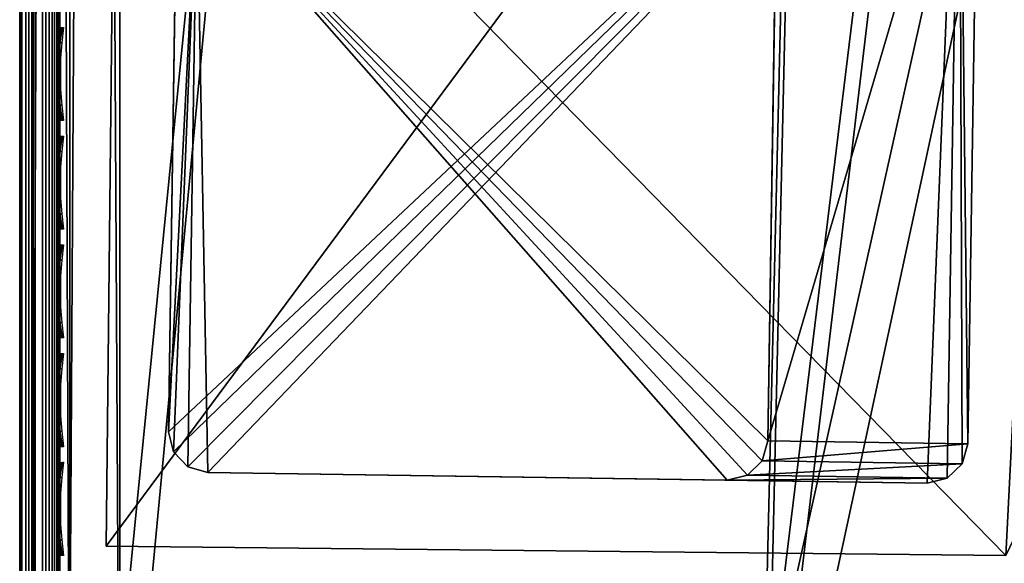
# Model space of a CAD drawing. Header units: inches. Extents: x 0 to 44.3, y -38.2 to 0.
# Tile 7 of 256: x 0 to 2.5, y -26.6 to -25.3. Entities that reach past the tile are written whole.
import ezdxf

# ---------------------------------------------------------------- set-up
doc = ezdxf.new("R2010")
doc.units = ezdxf.units.IN
doc.header["$LTSCALE"] = 0.03937
doc.header["$MEASUREMENT"] = 0
for name, color, linetype in [('A-FURN-3-ST', 151, 'Continuous'), ('A-FURN-3-ST-LG', 252, 'Continuous'), ('A-FURN-3-ST-LGHW', 32, 'Continuous'), ('A-FURN-3-ST-SEAM', 250, 'Continuous'), ('A-FURN-3-STITCH', 15, 'Continuous')]:
    doc.layers.add(name, color=color, linetype=linetype)

msp = doc.modelspace()

# ---------------------------------------------------------------- meshes
at = {"layer": 'A-FURN-3-ST'}
mesh = msp.add_polyface(dxfattribs=at)
corners = [(0.25, -5.4505, 18), (0.25, -26.9009, 18), (2.3672, -5.4989, 18), (0.125, -26.9009, 17.9665), (0.125, -5.4505, 17.9665), (0.0335, -26.9009, 17.875), (0.0335, -5.4505, 17.875), (0, -26.9009, 17.75), (0, -5.4505, 17.75), (0, -5.2847, 17.7337), (0.0063, -5.2739, 17.7882), (0.0733, -5.2502, 17.9071), (0.1042, -5.2451, 17.9328), (0.1735, -5.2383, 17.9671), (0.2502, -5.2359, 17.9788), (0.1736, -5.0342, 17.9052), (0.0063, -5.104, 17.7366), (0, -5.1253, 17.6853), (0.0734, -5.0576, 17.8487), (0.1043, -5.0476, 17.8729), (0, -27.5009, 5.25), (0, -4.8505, 5.25), (0.0335, -27.5009, 5.125), (0.0335, -4.8505, 5.125), (0.125, -27.5009, 5.0335), (0.125, -4.8505, 5.0335), (0.25, -27.5009, 5), (0.25, -4.8505, 5), (2.3784, -5.2145, 17.9625), (0.2504, -5.0296, 17.9162), (0, -4.6005, 16.9), (0, -27.7509, 16.9), (0, -4.9784, 17.6067), (0, -27.7509, 5.5), (0, -4.6005, 5.5), (2.3897, -4.8994, 5)]
mesh.append_faces([[corners[k] for k in face] for face in [(0, 1, 2), (1, 0, 3), (3, 0, 4), (3, 4, 5), (5, 4, 6), (5, 6, 7), (7, 6, 8), (9, 8, 10), (10, 8, 6), (10, 6, 11), (11, 6, 4), (11, 4, 12), (12, 4, 13), (14, 15, 13), (14, 13, 0), (0, 13, 4), (16, 17, 10), (10, 17, 9), (16, 10, 11, 18), (18, 11, 12, 19), (20, 21, 22), (22, 21, 23), (22, 23, 24), (24, 23, 25), (24, 25, 26), (26, 25, 27), (14, 28, 29), (14, 0, 2), (8, 30, 7), (7, 30, 31), (9, 17, 8), (8, 17, 32), (31, 30, 33), (33, 30, 34), (33, 34, 20), (20, 34, 21), (35, 26, 27)]])
mesh = msp.add_polyface(dxfattribs=at)
corners = [(6.711, -27.5344, 18), (14.9018, -7.4229, 18), (12.8471, -6.9097, 18), (5.1082, -27.2662, 18), (10.7749, -6.4728, 18), (8.6879, -6.1129, 18), (3.4949, -27.0709, 18), (6.5891, -5.8303, 18), (1.8744, -26.9491, 18), (4.4812, -5.6256, 18), (2.3672, -5.4989, 18), (0.25, -26.9009, 18), (13.0923, -5.8374, 5.5), (13.0839, -5.8745, 5.3087), (10.9729, -5.4295, 5.3087), (12.9806, -6.3247, 5), (10.8864, -5.8833, 5), (13.0234, -6.1382, 5.0381), (10.9223, -5.6953, 5.0381), (10.9527, -5.536, 5.1464), (13.0597, -5.9801, 5.1464), (8.7773, -5.5196, 5), (12.9107, -6.6322, 17.9625), (10.8281, -6.1931, 17.9625), (8.7307, -5.8314, 17.9625), (6.6214, -5.5475, 17.9625), (13.0842, -5.874, 17.1847), (13.0923, -5.8374, 16.9), (10.9732, -5.429, 17.1847), (13.0598, -5.9811, 17.45), (10.9528, -5.537, 17.45), (13.0208, -6.1515, 17.6778), (10.9203, -5.7087, 17.6778), (12.97, -6.3736, 17.8526), (10.8777, -5.9325, 17.8526), (8.7706, -5.5691, 17.8526), (15.057, -6.8433, 5), (6.6008, -28.1242, 5), (5.0253, -27.8604, 5), (3.4395, -27.6684, 5), (6.6562, -5.2341, 5), (1.8467, -27.5485, 5), (4.526, -5.0273, 5), (2.3897, -4.8994, 5), (0.25, -27.5009, 5)]
mesh.append_faces([[corners[k] for k in face] for face in [(0, 1, 2), (0, 2, 3), (3, 2, 4), (3, 4, 5), (3, 5, 6), (6, 5, 7), (6, 7, 8), (8, 7, 9), (8, 9, 10), (10, 11, 8), (12, 13, 14), (15, 16, 17), (17, 16, 18), (17, 18, 19, 20), (20, 19, 14, 13), (16, 21, 18), (2, 22, 4), (4, 22, 23), (4, 23, 5), (5, 23, 24), (5, 24, 7), (7, 24, 25), (26, 27, 28), (29, 26, 28, 30), (31, 29, 30, 32), (33, 31, 32, 34), (22, 33, 34, 23), (23, 34, 35, 24), (36, 37, 15), (15, 38, 16), (16, 38, 21), (21, 38, 39), (21, 39, 40), (40, 39, 41), (40, 41, 42), (42, 41, 43), (43, 41, 44)]])
at = {"layer": 'A-FURN-3-ST-LG'}
mesh = msp.add_polyface(dxfattribs=at)
corners = [(2.3491, -24.432, 4.7965), (0.5004, -24.3907, 4.7965), (2.2995, -24.418, 4.7965), (0.4502, -24.4034, 4.7965), (0.413, -24.4397, 4.7965), (0.3989, -24.4897, 4.7965), (0.3717, -26.2877, 4.7965), (0.3843, -26.3379, 4.7965), (0.4203, -26.375, 4.7965), (0.4701, -26.3891, 4.7965), (2.2682, -26.4163, 4.7965), (2.3186, -26.4038, 4.7965), (2.3559, -26.3677, 4.7965), (2.3701, -26.318, 4.7965), (2.3973, -24.5188, 4.7965), (2.3848, -24.4688, 4.7965), (0.4203, -26.375, 0.0002), (0.4701, -26.3891, 0.0002), (0.3843, -26.3379, 0.0002), (0.3717, -26.2877, 0.0002), (1.7685, -26.4088, 0.0002), (1.819, -26.3962, 0.0002), (1.8563, -26.3601, 0.0002), (1.8705, -26.3104, 0.0002), (0.4928, -24.8904, 0.0002), (0.4426, -24.9031, 0.0002), (0.4055, -24.9393, 0.0002), (0.3914, -24.9893, 0.0002), (1.7923, -24.91, 0.0002), (1.8419, -24.9241, 0.0002), (1.8776, -24.9609, 0.0002), (1.8902, -25.0109, 0.0002), (1.8882, -25.1433, 0.0002)]
mesh.append_faces([[corners[k] for k in face] for face in [(17, 9, 16), (9, 8, 16), (19, 18, 6), (18, 7, 6), (9, 17, 10), (17, 20, 10), (10, 20, 11), (20, 21, 11), (11, 21, 12), (21, 22, 12), (12, 22, 13), (22, 23, 13), (1, 24, 3), (24, 25, 3), (3, 25, 4), (25, 26, 4), (5, 4, 27), (4, 26, 27), (27, 19, 5), (19, 6, 5), (28, 24, 2), (24, 1, 2), (28, 2, 29), (2, 0, 29), (29, 0, 30), (0, 15, 30), (30, 15, 31), (15, 14, 31), (31, 14, 23), (14, 13, 23)]])
mesh.append_faces([[corners[k] for k in face] for face in [(31, 32, 25)]], dxfattribs={"vtx0": -1, "vtx1": -1})
mesh.append_faces([[corners[k] for k in face] for face in [(32, 31, 23), (32, 23, 25)]], dxfattribs={"vtx0": -1, "vtx2": -1})
mesh.append_faces([[corners[k] for k in face] for face in [(2, 1, 0), (16, 8, 18), (24, 28, 25), (23, 22, 25)]], dxfattribs={"vtx1": -1})
mesh.append_faces([[corners[k] for k in face] for face in [(1, 3, 0), (3, 4, 0), (4, 5, 0), (5, 6, 0), (6, 7, 0), (7, 8, 0), (8, 9, 0), (9, 10, 0), (10, 11, 0), (11, 12, 0), (12, 13, 0), (13, 14, 0), (28, 29, 25), (29, 30, 25), (22, 21, 25), (21, 20, 25), (20, 17, 25), (17, 16, 25), (16, 18, 25), (18, 19, 25), (19, 27, 25)]], dxfattribs={"vtx1": -1, "vtx2": -1})
mesh.append_faces([[corners[k] for k in face] for face in [(14, 15, 0), (8, 7, 18), (30, 31, 25), (27, 26, 25)]], dxfattribs={"vtx2": -1})
at = {"layer": 'A-FURN-3-ST-LGHW'}
mesh = msp.add_polyface(dxfattribs=at)
corners = [(0.2403, -24.3245, 5.0002), (2.6309, -23.3191, 5.0002), (2.286, -23.3969, 5.0002), (2.9785, -23.3842, 5.0002), (3.2719, -23.5816, 5.0002), (3.4631, -23.8791, 5.0002), (3.5208, -24.2281, 5.0002), (3.4356, -24.5713, 5.0002), (2.4647, -26.5968, 5.0002), (0.2163, -26.5729, 5.0002), (2.286, -23.3969, 4.7504), (2.6309, -23.3191, 4.7504), (2.9785, -23.3842, 4.7504), (3.2719, -23.5816, 4.7504), (3.4631, -23.8791, 4.7504), (3.5208, -24.2281, 4.7504), (3.4356, -24.5713, 4.7504), (0.2403, -24.3245, 4.7504), (0.2163, -26.5729, 4.7504), (2.4647, -26.5968, 4.7504)]
mesh.append_faces([[corners[k] for k in face] for face in [(1, 10, 2), (1, 11, 10), (3, 11, 1), (3, 12, 11), (4, 12, 3), (4, 13, 12), (5, 13, 4), (5, 14, 13), (6, 14, 5), (6, 15, 14), (16, 6, 7), (16, 15, 6), (19, 7, 8), (19, 16, 7), (0, 10, 17), (0, 2, 10)]])
mesh.append_faces([[corners[k] for k in face] for face in [(0, 1, 2), (11, 17, 10), (18, 8, 9), (17, 9, 0)]], dxfattribs={"vtx0": -1})
mesh.append_faces([[corners[k] for k in face] for face in [(0, 3, 1), (0, 4, 3), (0, 5, 4), (0, 6, 5), (0, 7, 6), (0, 8, 7), (11, 18, 17), (11, 19, 18), (11, 16, 19), (11, 15, 16), (11, 14, 15), (11, 13, 14)]], dxfattribs={"vtx0": -1, "vtx2": -1})
mesh.append_faces([[corners[k] for k in face] for face in [(0, 9, 8), (11, 12, 13), (18, 19, 8), (17, 18, 9)]], dxfattribs={"vtx2": -1})
at = {"layer": 'A-FURN-3-ST-SEAM'}
mesh = msp.add_polyface(dxfattribs=at)
corners = [(0.0567, -27.0937, 17.8324), (0.039, -27.0939, 17.8334), (0.039, -26.91, 17.8515), (0.0567, -26.91, 17.8505), (0.039, -19.7597, 17.8515), (0.0567, -19.7597, 17.8505), (0.039, -12.6094, 17.8515), (0.0567, -12.6094, 17.8505), (0.039, -5.4592, 17.8515), (0.0567, -5.4592, 17.8505), (0.0003, -5.4592, 17.9045), (0.0019, -5.4592, 17.8868), (0.0019, -12.6094, 17.8868), (0.0003, -12.6094, 17.9045), (0.0019, -19.7597, 17.8868), (0.0003, -19.7597, 17.9045), (0.0019, -26.91, 17.8868), (0.0003, -26.91, 17.9045), (0.0019, -27.1007, 17.868), (0.0003, -27.1041, 17.8854), (0.0228, -27.0953, 17.8406), (0.0228, -26.91, 17.8588), (0.0228, -19.7597, 17.8588), (0.0228, -12.6094, 17.8588), (0.0228, -5.4592, 17.8588), (0.1, -26.91, 17.9), (0.0929, -26.91, 17.9255), (0.1, -27.0951, 17.8825), (0.0929, -19.7597, 17.9255), (0.1, -19.7597, 17.9), (0.0929, -12.6094, 17.9255), (0.1, -12.6094, 17.9), (0.0929, -5.4592, 17.9255), (0.0812, -5.4592, 17.939), (0.0812, -12.6094, 17.939), (0.0812, -19.7597, 17.939), (0.0812, -26.91, 17.939), (0.0812, -27.1108, 17.9192), (0.0929, -27.1082, 17.906), (0.0655, -5.4592, 17.9472), (0.0655, -12.6094, 17.9472), (0.0655, -19.7597, 17.9472), (0.0655, -26.91, 17.9472), (0.0655, -27.1123, 17.9272), (0.0051, -5.4592, 17.9217), (0.0051, -12.6094, 17.9217), (0.0051, -19.7597, 17.9217), (0.0051, -26.91, 17.9217), (0.0051, -27.1074, 17.9022), (0.0872, -5.4592, 17.8675), (0.0965, -5.4592, 17.8826), (0.0965, -12.6094, 17.8826), (0.0872, -12.6094, 17.8675), (0.0965, -19.7597, 17.8826), (0.0872, -19.7597, 17.8675), (0.0965, -26.91, 17.8826), (0.0872, -26.91, 17.8675), (0.0965, -27.0999, 17.8639), (0.0872, -27.097, 17.8491), (0.1, -5.4592, 17.9), (0.0304, -27.1121, 17.9259), (0.0304, -26.91, 17.9459), (0.0304, -19.7597, 17.9459), (0.0304, -12.6094, 17.9459), (0.0155, -27.1102, 17.9164), (0.0155, -26.91, 17.9362), (0.0155, -19.7597, 17.9362), (0.0155, -12.6094, 17.9362), (0.0734, -27.0948, 17.8381), (0.0734, -26.91, 17.8563), (0.0734, -19.7597, 17.8563), (0.0734, -12.6094, 17.8563)]
mesh.append_faces([[corners[k] for k in face] for face in [(0, 1, 2, 3), (3, 2, 4, 5), (5, 4, 6, 7), (7, 6, 8, 9), (10, 11, 12, 13), (13, 12, 14, 15), (15, 14, 16, 17), (17, 16, 18, 19), (1, 20, 21, 2), (2, 21, 22, 4), (4, 22, 23, 6), (6, 23, 24, 8), (25, 26, 27), (26, 25, 28), (28, 25, 29), (28, 29, 30), (30, 29, 31), (30, 31, 32), (32, 33, 34, 30), (30, 34, 35, 28), (28, 35, 36, 26), (26, 36, 37, 38), (33, 39, 40, 34), (34, 40, 41, 35), (35, 41, 42, 36), (36, 42, 43, 37), (44, 10, 13, 45), (45, 13, 15, 46), (46, 15, 17, 47), (47, 17, 19, 48), (49, 50, 51, 52), (52, 51, 53, 54), (54, 53, 55, 56), (56, 55, 57, 58), (51, 59, 31), (51, 31, 53), (53, 31, 29), (53, 29, 55), (55, 29, 25), (55, 25, 27), (60, 43, 42, 61), (61, 42, 41, 62), (62, 41, 40, 63), (64, 60, 61, 65), (65, 61, 62, 66), (66, 62, 63, 67), (48, 64, 65, 47), (47, 65, 66, 46), (46, 66, 67, 45), (20, 18, 16, 21), (21, 16, 14, 22), (22, 14, 12, 23), (68, 0, 3, 69), (69, 3, 5, 70), (70, 5, 7, 71), (58, 68, 69, 56), (56, 69, 70, 54), (54, 70, 71, 52)]])
at = {"layer": 'A-FURN-3-STITCH'}
mesh = msp.add_polyface(dxfattribs=at)
corners = [(0.1007, -25.5103, 17.9499), (0.0964, -25.4718, 17.9556), (0.096, -25.4717, 17.9608), (0.1028, -25.5102, 17.9514), (0.0938, -25.4329, 17.9588), (0.0934, -25.4328, 17.964), (0.1003, -25.4717, 17.9637), (0.1071, -25.5102, 17.9543), (0.0929, -25.3938, 17.9594), (0.0926, -25.3938, 17.9646), (0.0977, -25.4328, 17.9669), (0.105, -25.4717, 17.9615), (0.1093, -25.5102, 17.9558), (0.0938, -25.3548, 17.9575), (0.0934, -25.3547, 17.9627), (0.0969, -25.3937, 17.9675), (0.1024, -25.4328, 17.9646), (0.0964, -25.316, 17.953), (0.096, -25.316, 17.9582), (0.0977, -25.3547, 17.9656), (0.1016, -25.3937, 17.9652), (0.1007, -25.2778, 17.9461), (0.1028, -25.2778, 17.9476), (0.1003, -25.3159, 17.9611), (0.1024, -25.3547, 17.9633), (0.1071, -25.2777, 17.9505), (0.105, -25.3159, 17.9589), (0.1093, -25.2777, 17.9519)]
mesh.append_faces([[corners[k] for k in face] for face in [(0, 1, 2, 3), (1, 4, 5, 2), (3, 2, 6, 7), (4, 8, 9, 5), (2, 5, 10, 6), (7, 6, 11, 12), (8, 13, 14, 9), (5, 9, 15, 10), (6, 10, 16, 11), (13, 17, 18, 14), (9, 14, 19, 15), (10, 15, 20, 16), (17, 21, 22, 18), (14, 18, 23, 19), (15, 19, 24, 20), (18, 22, 25, 23), (19, 23, 26, 24), (23, 25, 27, 26)]])
mesh = msp.add_polyface(dxfattribs=at)
corners = [(0.1007, -25.7818, 17.9499), (0.0964, -25.7434, 17.9556), (0.096, -25.7433, 17.9608), (0.1028, -25.7818, 17.9514), (0.0938, -25.7045, 17.9588), (0.0934, -25.7044, 17.964), (0.1003, -25.7432, 17.9637), (0.1071, -25.7817, 17.9543), (0.0929, -25.6654, 17.9594), (0.0926, -25.6653, 17.9646), (0.0977, -25.7043, 17.9669), (0.105, -25.7433, 17.9615), (0.1093, -25.7817, 17.9558), (0.0938, -25.6263, 17.9575), (0.0934, -25.6262, 17.9627), (0.0969, -25.6652, 17.9675), (0.1024, -25.7044, 17.9646), (0.0964, -25.5876, 17.953), (0.096, -25.5875, 17.9582), (0.0977, -25.6262, 17.9656), (0.1016, -25.6653, 17.9652), (0.1007, -25.5493, 17.9461), (0.1028, -25.5493, 17.9476), (0.1003, -25.5874, 17.9611), (0.1024, -25.6262, 17.9633), (0.1071, -25.5493, 17.9505), (0.105, -25.5875, 17.9589), (0.1093, -25.5492, 17.9519)]
mesh.append_faces([[corners[k] for k in face] for face in [(0, 1, 2, 3), (1, 4, 5, 2), (3, 2, 6, 7), (4, 8, 9, 5), (2, 5, 10, 6), (7, 6, 11, 12), (8, 13, 14, 9), (5, 9, 15, 10), (6, 10, 16, 11), (13, 17, 18, 14), (9, 14, 19, 15), (10, 15, 20, 16), (17, 21, 22, 18), (14, 18, 23, 19), (15, 19, 24, 20), (18, 22, 25, 23), (19, 23, 26, 24), (23, 25, 27, 26)]])
mesh = msp.add_polyface(dxfattribs=at)
corners = [(0.1007, -26.0533, 17.9499), (0.0964, -26.0149, 17.9556), (0.096, -26.0148, 17.9608), (0.1028, -26.0533, 17.9514), (0.0938, -25.976, 17.9588), (0.0934, -25.9759, 17.964), (0.1003, -26.0147, 17.9637), (0.1071, -26.0533, 17.9543), (0.0929, -25.9369, 17.9594), (0.0926, -25.9368, 17.9646), (0.0977, -25.9759, 17.9669), (0.105, -26.0148, 17.9615), (0.1093, -26.0532, 17.9558), (0.0938, -25.8979, 17.9575), (0.0934, -25.8978, 17.9627), (0.0969, -25.9368, 17.9675), (0.1024, -25.9759, 17.9646), (0.0964, -25.8591, 17.953), (0.096, -25.859, 17.9582), (0.0977, -25.8977, 17.9656), (0.1016, -25.9368, 17.9652), (0.1007, -25.8209, 17.9461), (0.1028, -25.8208, 17.9476), (0.1003, -25.859, 17.9611), (0.1024, -25.8978, 17.9633), (0.1071, -25.8208, 17.9505), (0.105, -25.859, 17.9589), (0.1093, -25.8208, 17.9519)]
mesh.append_faces([[corners[k] for k in face] for face in [(0, 1, 2, 3), (1, 4, 5, 2), (3, 2, 6, 7), (4, 8, 9, 5), (2, 5, 10, 6), (7, 6, 11, 12), (8, 13, 14, 9), (5, 9, 15, 10), (6, 10, 16, 11), (13, 17, 18, 14), (9, 14, 19, 15), (10, 15, 20, 16), (17, 21, 22, 18), (14, 18, 23, 19), (15, 19, 24, 20), (18, 22, 25, 23), (19, 23, 26, 24), (23, 25, 27, 26)]])
mesh = msp.add_polyface(dxfattribs=at)
corners = [(0.1007, -26.3249, 17.9499), (0.0964, -26.2864, 17.9556), (0.096, -26.2863, 17.9608), (0.1028, -26.3248, 17.9514), (0.0938, -26.2475, 17.9588), (0.0934, -26.2474, 17.964), (0.1003, -26.2863, 17.9637), (0.1071, -26.3248, 17.9543), (0.0929, -26.2084, 17.9594), (0.0926, -26.2083, 17.9646), (0.0977, -26.2474, 17.9669), (0.105, -26.2863, 17.9615), (0.1093, -26.3248, 17.9558), (0.0938, -26.1694, 17.9575), (0.0934, -26.1693, 17.9627), (0.0969, -26.2083, 17.9675), (0.1024, -26.2474, 17.9646), (0.0964, -26.1306, 17.953), (0.096, -26.1305, 17.9582), (0.0977, -26.1693, 17.9656), (0.1016, -26.2083, 17.9652), (0.1007, -26.0924, 17.9461), (0.1028, -26.0924, 17.9476), (0.1003, -26.1305, 17.9611), (0.1024, -26.1693, 17.9633), (0.1071, -26.0923, 17.9505), (0.105, -26.1305, 17.9589), (0.1093, -26.0923, 17.9519)]
mesh.append_faces([[corners[k] for k in face] for face in [(0, 1, 2, 3), (1, 4, 5, 2), (3, 2, 6, 7), (4, 8, 9, 5), (2, 5, 10, 6), (7, 6, 11, 12), (8, 13, 14, 9), (5, 9, 15, 10), (6, 10, 16, 11), (13, 17, 18, 14), (9, 14, 19, 15), (10, 15, 20, 16), (17, 21, 22, 18), (14, 18, 23, 19), (15, 19, 24, 20), (18, 22, 25, 23), (19, 23, 26, 24), (23, 25, 27, 26)]])
mesh = msp.add_polyface(dxfattribs=at)
corners = [(0.1007, -26.5964, 17.9499), (0.0964, -26.5579, 17.9556), (0.096, -26.5579, 17.9608), (0.1028, -26.5964, 17.9514), (0.0938, -26.5191, 17.9588), (0.0934, -26.519, 17.964), (0.1003, -26.5578, 17.9637), (0.1071, -26.5963, 17.9543), (0.0929, -26.48, 17.9594), (0.0926, -26.4799, 17.9646), (0.0977, -26.5189, 17.9669), (0.105, -26.5578, 17.9615), (0.1093, -26.5963, 17.9558), (0.0938, -26.4409, 17.9575), (0.0934, -26.4408, 17.9627), (0.0969, -26.4798, 17.9675), (0.1024, -26.519, 17.9646), (0.0964, -26.4022, 17.953), (0.096, -26.4021, 17.9582), (0.0977, -26.4408, 17.9656), (0.1016, -26.4799, 17.9652), (0.1007, -26.3639, 17.9461), (0.1028, -26.3639, 17.9476), (0.1003, -26.402, 17.9611), (0.1024, -26.4408, 17.9633), (0.1071, -26.3638, 17.9505), (0.105, -26.4021, 17.9589), (0.1093, -26.3638, 17.9519)]
mesh.append_faces([[corners[k] for k in face] for face in [(0, 1, 2, 3), (1, 4, 5, 2), (3, 2, 6, 7), (4, 8, 9, 5), (2, 5, 10, 6), (7, 6, 11, 12), (8, 13, 14, 9), (5, 9, 15, 10), (6, 10, 16, 11), (13, 17, 18, 14), (9, 14, 19, 15), (10, 15, 20, 16), (17, 21, 22, 18), (14, 18, 23, 19), (15, 19, 24, 20), (18, 22, 25, 23), (19, 23, 26, 24), (23, 25, 27, 26)]])

doc.saveas('drawing.dxf')
